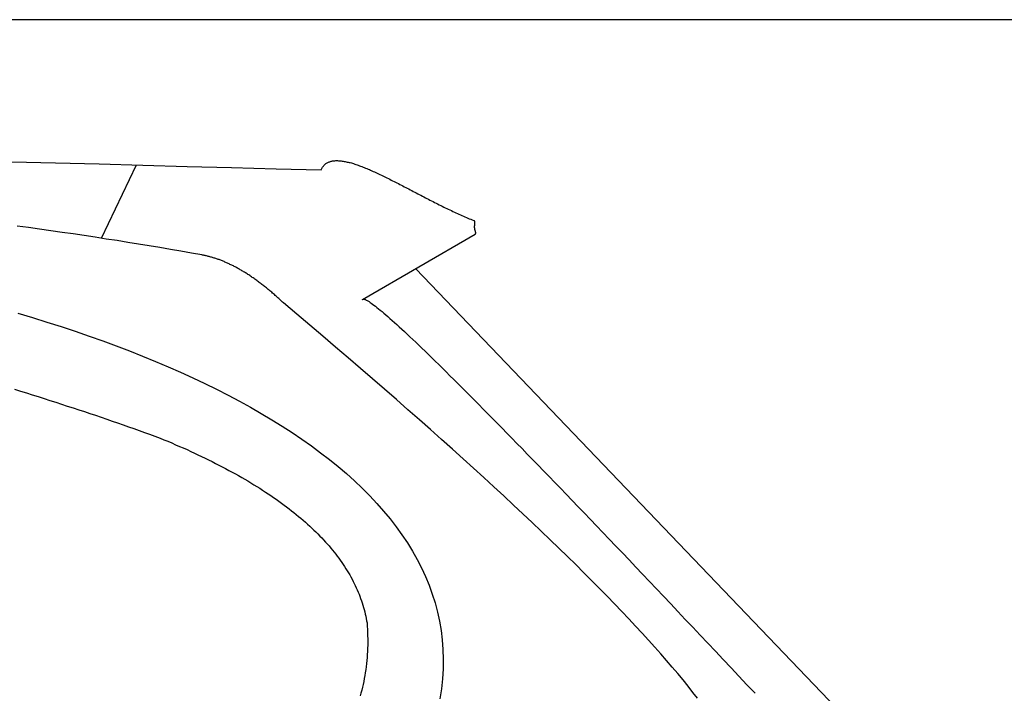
# Model space of a CAD drawing. Extents: x 1073 to 6773, y 5641 to 11966.
# Tile 57 of 58: x 5056 to 5662, y 11551 to 11966. Entities that reach past the tile are written whole.
import ezdxf

# ---------------------------------------------------------------- set-up
doc = ezdxf.new("R2010")
doc.units = 0
doc.layers.get('0').update_dxf_attribs({"linetype": 'CONTINUOUS'})
doc.layers.add('CAR', color=10, linetype='CONTINUOUS')

msp = doc.modelspace()

# ---------------------------------------------------------------- linework, layer by layer
msp.add_line((5822.78, 11965.9), (2672.77, 11965.9))
at = {"layer": 'CAR'}
for p, q in [((5106.59, 11831.38), (5128.19, 11876.47)), ((5336.56, 11833.78), (5267.18, 11793.4)), ((5300.1, 11812.56), (5569.4, 11531.27))]:
    msp.add_line(p, q, dxfattribs=at)
for points in [[(5051.57, 11878.4, 0), (5078.29, 11877.8, 0), (5105.16, 11877.1, 0), (5132.19, 11876.4, 0), (5159.36, 11875.6, 0), (5186.7, 11874.9, 0), (5214.18, 11874.2, 0), (5241.82, 11873.4, 0)], [(5241.82, 11873.4, 0), (5242.02, 11873.9, 0), (5242.23, 11874.3, 0), (5242.45, 11874.7, 0), (5242.69, 11875.1, 0), (5242.95, 11875.5, 0), (5243.22, 11875.8, 0), (5243.5, 11876.2, 0), (5243.8, 11876.5, 0), (5244.11, 11876.8, 0), (5244.44, 11877.1, 0), (5244.77, 11877.3, 0), (5245.12, 11877.6, 0), (5245.49, 11877.8, 0), (5245.87, 11878, 0), (5246.26, 11878.2, 0), (5246.66, 11878.4, 0), (5247.07, 11878.5, 0), (5247.5, 11878.6, 0), (5247.94, 11878.8, 0), (5248.39, 11878.9, 0), (5248.86, 11879, 0), (5249.33, 11879, 0), (5249.82, 11879.1, 0), (5250.32, 11879.1, 0), (5250.83, 11879.2, 0), (5251.35, 11879.2, 0), (5251.88, 11879.2, 0), (5252.43, 11879.1, 0), (5252.98, 11879.1, 0), (5253.55, 11879.1, 0), (5254.12, 11879, 0), (5254.71, 11878.9, 0), (5255.3, 11878.8, 0), (5255.91, 11878.7, 0), (5256.52, 11878.6, 0), (5257.15, 11878.5, 0), (5257.78, 11878.3, 0), (5258.43, 11878.2, 0), (5259.08, 11878, 0), (5259.74, 11877.9, 0), (5260.42, 11877.7, 0), (5261.1, 11877.5, 0), (5261.78, 11877.3, 0), (5262.48, 11877, 0), (5263.19, 11876.8, 0), (5263.9, 11876.6, 0), (5264.63, 11876.3, 0), (5265.36, 11876, 0), (5266.09, 11875.8, 0), (5266.84, 11875.5, 0), (5267.59, 11875.2, 0), (5268.35, 11874.9, 0), (5269.12, 11874.6, 0), (5269.9, 11874.3, 0), (5270.68, 11873.9, 0), (5271.47, 11873.6, 0), (5272.26, 11873.2, 0), (5273.07, 11872.9, 0), (5273.87, 11872.5, 0), (5274.69, 11872.2, 0), (5275.51, 11871.8, 0), (5276.33, 11871.4, 0), (5277.17, 11871, 0), (5278, 11870.6, 0), (5278.85, 11870.2, 0), (5279.7, 11869.8, 0), (5280.55, 11869.4, 0), (5281.41, 11869, 0), (5282.27, 11868.6, 0), (5283.14, 11868.1, 0), (5284.01, 11867.7, 0), (5284.89, 11867.2, 0), (5285.77, 11866.8, 0), (5286.66, 11866.4, 0), (5287.55, 11865.9, 0), (5288.44, 11865.4, 0), (5289.34, 11865, 0), (5290.24, 11864.5, 0), (5291.14, 11864.1, 0), (5292.05, 11863.6, 0), (5292.96, 11863.1, 0), (5293.87, 11862.6, 0), (5294.79, 11862.2, 0), (5295.71, 11861.7, 0), (5296.63, 11861.2, 0), (5297.55, 11860.7, 0), (5298.48, 11860.2, 0), (5299.4, 11859.8, 0), (5300.33, 11859.3, 0), (5301.27, 11858.8, 0), (5302.2, 11858.3, 0), (5303.13, 11857.8, 0), (5304.07, 11857.3, 0), (5305.01, 11856.8, 0), (5305.94, 11856.3, 0), (5306.88, 11855.9, 0), (5307.82, 11855.4, 0), (5308.76, 11854.9, 0), (5309.7, 11854.4, 0), (5310.65, 11853.9, 0), (5311.59, 11853.4, 0), (5312.53, 11853, 0), (5313.47, 11852.5, 0), (5314.41, 11852, 0), (5315.35, 11851.6, 0), (5316.29, 11851.1, 0), (5317.23, 11850.6, 0), (5318.17, 11850.2, 0), (5319.1, 11849.7, 0), (5320.04, 11849.3, 0), (5320.97, 11848.8, 0), (5321.91, 11848.4, 0), (5322.84, 11847.9, 0), (5323.77, 11847.5, 0), (5324.7, 11847.1, 0), (5325.62, 11846.6, 0), (5326.55, 11846.2, 0), (5327.47, 11845.8, 0), (5328.39, 11845.4, 0), (5329.3, 11845, 0), (5330.21, 11844.6, 0), (5331.13, 11844.2, 0), (5332.03, 11843.8, 0), (5332.94, 11843.4, 0), (5333.84, 11843.1, 0), (5334.73, 11842.7, 0), (5335.63, 11842.3, 0)], [(5336.56, 11833.8, 0), (5336.6, 11833.8, 0), (5336.64, 11833.9, 0), (5336.67, 11833.9, 0), (5336.7, 11833.9, 0), (5336.73, 11834, 0), (5336.76, 11834, 0), (5336.78, 11834.1, 0), (5336.8, 11834.1, 0), (5336.82, 11834.2, 0), (5336.84, 11834.2, 0), (5336.85, 11834.3, 0), (5336.87, 11834.3, 0), (5336.88, 11834.3, 0), (5336.89, 11834.4, 0), (5336.9, 11834.4, 0), (5336.9, 11834.5, 0), (5336.91, 11834.5, 0), (5336.91, 11834.6, 0), (5336.91, 11834.6, 0), (5336.91, 11834.7, 0), (5336.91, 11834.7, 0), (5336.91, 11834.8, 0), (5336.9, 11834.8, 0), (5336.9, 11834.9, 0), (5336.89, 11834.9, 0), (5336.88, 11835, 0), (5336.87, 11835, 0), (5336.87, 11835.1, 0), (5336.86, 11835.1, 0), (5336.84, 11835.2, 0), (5336.83, 11835.2, 0), (5336.82, 11835.3, 0), (5336.81, 11835.3, 0), (5336.8, 11835.4, 0), (5336.78, 11835.4, 0), (5336.77, 11835.5, 0), (5336.75, 11835.5, 0), (5336.74, 11835.6, 0), (5336.72, 11835.6, 0), (5336.71, 11835.7, 0), (5336.69, 11835.7, 0), (5336.67, 11835.8, 0), (5336.66, 11835.8, 0), (5336.64, 11835.9, 0), (5336.62, 11836, 0), (5336.61, 11836, 0), (5336.59, 11836.1, 0), (5336.58, 11836.1, 0), (5336.56, 11836.2, 0), (5336.54, 11836.2, 0), (5336.53, 11836.3, 0), (5336.51, 11836.3, 0), (5336.49, 11836.4, 0), (5336.48, 11836.5, 0), (5336.46, 11836.5, 0), (5336.45, 11836.6, 0), (5336.43, 11836.6, 0), (5336.42, 11836.7, 0), (5336.41, 11836.8, 0), (5336.39, 11836.8, 0), (5336.38, 11836.9, 0), (5336.37, 11836.9, 0), (5336.35, 11837, 0), (5336.34, 11837.1, 0), (5336.33, 11837.1, 0), (5336.32, 11837.2, 0), (5336.31, 11837.2, 0), (5336.3, 11837.3, 0), (5336.29, 11837.4, 0), (5336.28, 11837.4, 0), (5336.27, 11837.5, 0), (5336.27, 11837.6, 0), (5336.26, 11837.6, 0), (5336.25, 11837.7, 0), (5336.25, 11837.7, 0), (5336.24, 11837.8, 0), (5336.24, 11837.9, 0), (5336.23, 11837.9, 0), (5336.23, 11838, 0), (5336.23, 11838.1, 0), (5336.22, 11838.1, 0), (5336.22, 11838.2, 0), (5336.22, 11838.3, 0), (5336.22, 11838.3, 0), (5336.22, 11838.4, 0), (5336.22, 11838.5, 0), (5336.22, 11838.5, 0), (5336.22, 11838.6, 0), (5336.22, 11838.6, 0), (5336.23, 11838.7, 0), (5336.23, 11838.8, 0), (5336.23, 11838.8, 0), (5336.24, 11838.9, 0), (5336.24, 11839, 0), (5336.24, 11839, 0), (5336.25, 11839.1, 0), (5336.25, 11839.2, 0), (5336.26, 11839.2, 0), (5336.27, 11839.3, 0), (5336.27, 11839.4, 0), (5336.28, 11839.4, 0), (5336.29, 11839.5, 0), (5336.29, 11839.5, 0), (5336.3, 11839.6, 0), (5336.31, 11839.7, 0), (5336.32, 11839.7, 0), (5336.32, 11839.8, 0), (5336.33, 11839.9, 0), (5336.34, 11839.9, 0), (5336.35, 11840, 0), (5336.35, 11840.1, 0), (5336.36, 11840.1, 0), (5336.37, 11840.2, 0), (5336.38, 11840.2, 0), (5336.38, 11840.3, 0), (5336.39, 11840.4, 0), (5336.4, 11840.4, 0), (5336.4, 11840.5, 0), (5336.41, 11840.5, 0), (5336.41, 11840.6, 0), (5336.42, 11840.7, 0), (5336.42, 11840.7, 0), (5336.43, 11840.8, 0), (5336.43, 11840.8, 0), (5336.43, 11840.9, 0), (5336.43, 11840.9, 0), (5336.44, 11841, 0), (5336.44, 11841, 0), (5336.43, 11841.1, 0), (5336.43, 11841.2, 0), (5336.43, 11841.2, 0), (5336.43, 11841.3, 0), (5336.42, 11841.3, 0), (5336.41, 11841.4, 0), (5336.41, 11841.4, 0), (5336.4, 11841.5, 0), (5336.38, 11841.5, 0), (5336.37, 11841.6, 0), (5336.36, 11841.6, 0), (5336.34, 11841.7, 0), (5336.33, 11841.7, 0), (5336.31, 11841.7, 0), (5336.29, 11841.8, 0), (5336.26, 11841.8, 0), (5336.24, 11841.9, 0), (5336.21, 11841.9, 0), (5336.18, 11842, 0), (5336.15, 11842, 0), (5336.12, 11842, 0), (5336.08, 11842.1, 0), (5336.04, 11842.1, 0), (5336, 11842.1, 0), (5335.95, 11842.2, 0), (5335.91, 11842.2, 0), (5335.86, 11842.2, 0), (5335.8, 11842.3, 0), (5335.75, 11842.3, 0), (5335.69, 11842.3, 0), (5335.63, 11842.3, 0)], [(5168.36, 11821.1, 0), (5161.98, 11822.2, 0), (5155.56, 11823.4, 0), (5149.1, 11824.5, 0), (5142.61, 11825.6, 0), (5136.08, 11826.7, 0), (5129.5, 11827.8, 0), (5122.9, 11828.8, 0), (5116.25, 11829.9, 0), (5109.56, 11830.9, 0), (5102.84, 11832, 0), (5096.08, 11833, 0), (5089.28, 11834, 0), (5082.44, 11835, 0), (5075.56, 11835.9, 0), (5068.65, 11836.9, 0), (5061.7, 11837.9, 0), (5054.71, 11838.8, 0)], [(5218.57, 11791.6, 0), (5218.01, 11792.1, 0), (5217.46, 11792.6, 0), (5216.91, 11793.1, 0), (5216.35, 11793.7, 0), (5215.8, 11794.2, 0), (5215.25, 11794.7, 0), (5214.69, 11795.2, 0), (5214.14, 11795.7, 0), (5213.59, 11796.2, 0), (5213.04, 11796.7, 0), (5212.49, 11797.1, 0), (5211.94, 11797.6, 0), (5211.39, 11798.1, 0), (5210.84, 11798.6, 0), (5210.3, 11799, 0), (5209.75, 11799.5, 0), (5209.2, 11799.9, 0), (5208.66, 11800.4, 0), (5208.11, 11800.8, 0), (5207.57, 11801.3, 0), (5207.02, 11801.7, 0), (5206.48, 11802.1, 0), (5205.94, 11802.6, 0), (5205.4, 11803, 0), (5204.85, 11803.4, 0), (5204.31, 11803.8, 0), (5203.77, 11804.2, 0), (5203.23, 11804.6, 0), (5202.69, 11805, 0), (5202.15, 11805.4, 0), (5201.61, 11805.8, 0), (5201.08, 11806.2, 0), (5200.54, 11806.6, 0), (5200, 11807, 0), (5199.47, 11807.3, 0), (5198.93, 11807.7, 0), (5198.4, 11808.1, 0), (5197.86, 11808.4, 0), (5197.33, 11808.8, 0), (5196.8, 11809.1, 0), (5196.26, 11809.5, 0), (5195.73, 11809.8, 0), (5195.2, 11810.1, 0), (5194.67, 11810.5, 0), (5194.14, 11810.8, 0), (5193.61, 11811.1, 0), (5193.08, 11811.4, 0), (5192.55, 11811.7, 0), (5192.02, 11812, 0), (5191.5, 11812.3, 0), (5190.97, 11812.6, 0), (5190.44, 11812.9, 0), (5189.92, 11813.2, 0), (5189.39, 11813.5, 0), (5188.87, 11813.8, 0), (5188.34, 11814, 0), (5187.82, 11814.3, 0), (5187.3, 11814.6, 0), (5186.77, 11814.8, 0), (5186.25, 11815.1, 0), (5185.73, 11815.3, 0), (5185.21, 11815.6, 0), (5184.69, 11815.8, 0), (5184.17, 11816.1, 0), (5183.65, 11816.3, 0), (5183.13, 11816.5, 0), (5182.62, 11816.7, 0), (5182.1, 11817, 0), (5181.58, 11817.2, 0), (5181.07, 11817.4, 0), (5180.55, 11817.6, 0), (5180.04, 11817.8, 0), (5179.52, 11818, 0), (5179.01, 11818.2, 0), (5178.5, 11818.4, 0), (5177.98, 11818.5, 0), (5177.47, 11818.7, 0), (5176.96, 11818.9, 0), (5176.45, 11819.1, 0), (5175.94, 11819.2, 0), (5175.43, 11819.4, 0), (5174.92, 11819.5, 0), (5174.41, 11819.7, 0), (5173.9, 11819.8, 0), (5173.4, 11820, 0), (5172.89, 11820.1, 0), (5172.38, 11820.2, 0), (5171.88, 11820.3, 0), (5171.37, 11820.5, 0), (5170.87, 11820.6, 0), (5170.36, 11820.7, 0), (5169.86, 11820.8, 0), (5169.36, 11820.9, 0), (5168.86, 11821, 0), (5168.36, 11821.1, 0)], [(5267.18, 11793.4, 0), (5267.3, 11793.6, 0), (5267.46, 11793.7, 0), (5267.67, 11793.8, 0), (5267.94, 11793.8, 0), (5268.26, 11793.8, 0), (5268.63, 11793.7, 0), (5269.05, 11793.6, 0), (5269.52, 11793.3, 0), (5270.05, 11793.1, 0), (5270.62, 11792.8, 0), (5271.25, 11792.4, 0), (5271.93, 11791.9, 0), (5272.66, 11791.4, 0), (5273.45, 11790.9, 0), (5274.28, 11790.2, 0), (5275.17, 11789.6, 0), (5276.11, 11788.8, 0), (5277.1, 11788, 0), (5278.14, 11787.2, 0), (5279.24, 11786.3, 0), (5280.38, 11785.3, 0), (5281.58, 11784.3, 0), (5282.83, 11783.2, 0), (5284.13, 11782, 0), (5285.48, 11780.8, 0), (5286.89, 11779.6, 0), (5288.34, 11778.2, 0), (5289.85, 11776.9, 0), (5291.41, 11775.4, 0), (5293.02, 11773.9, 0), (5294.68, 11772.4, 0), (5296.4, 11770.8, 0), (5298.17, 11769.1, 0), (5299.98, 11767.4, 0), (5301.85, 11765.6, 0), (5303.78, 11763.7, 0), (5305.75, 11761.8, 0), (5307.77, 11759.9, 0), (5309.85, 11757.8, 0), (5311.98, 11755.7, 0), (5314.16, 11753.6, 0), (5316.39, 11751.4, 0), (5318.68, 11749.2, 0), (5321.01, 11746.8, 0), (5323.4, 11744.5, 0), (5325.84, 11742, 0), (5328.33, 11739.5, 0), (5330.87, 11737, 0), (5333.47, 11734.4, 0), (5336.11, 11731.7, 0), (5338.81, 11729, 0), (5341.56, 11726.2, 0), (5344.36, 11723.4, 0), (5347.21, 11720.5, 0), (5350.12, 11717.5, 0), (5353.07, 11714.5, 0), (5356.08, 11711.4, 0), (5359.14, 11708.3, 0), (5362.25, 11705.1, 0), (5365.42, 11701.9, 0), (5368.63, 11698.5, 0), (5371.9, 11695.2, 0), (5375.22, 11691.8, 0), (5378.59, 11688.3, 0), (5382.01, 11684.7, 0), (5385.48, 11681.1, 0), (5389.01, 11677.5, 0), (5392.59, 11673.8, 0), (5396.21, 11670, 0), (5399.9, 11666.1, 0), (5403.63, 11662.3, 0), (5407.41, 11658.3, 0), (5411.25, 11654.3, 0), (5415.14, 11650.2, 0), (5419.07, 11646.1, 0), (5423.07, 11641.9, 0), (5427.11, 11637.7, 0), (5431.2, 11633.4, 0), (5435.35, 11629, 0), (5439.55, 11624.6, 0), (5443.8, 11620.1, 0), (5448.1, 11615.6, 0), (5452.45, 11611, 0), (5456.86, 11606.3, 0), (5461.31, 11601.6, 0), (5465.82, 11596.8, 0), (5470.38, 11592, 0), (5474.99, 11587.1, 0), (5479.66, 11582.2, 0), (5484.37, 11577.2, 0), (5489.14, 11572.1, 0), (5493.96, 11567, 0), (5498.83, 11561.8, 0), (5503.75, 11556.6, 0), (5508.72, 11551.3, 0)], [(5473.42, 11548.3, 0), (5470.54, 11551.9, 0), (5467.54, 11555.7, 0), (5464.42, 11559.5, 0), (5461.18, 11563.4, 0), (5457.82, 11567.4, 0), (5454.35, 11571.4, 0), (5450.76, 11575.5, 0), (5447.05, 11579.7, 0), (5443.22, 11584, 0), (5439.27, 11588.3, 0), (5435.21, 11592.7, 0), (5431.02, 11597.2, 0), (5426.72, 11601.7, 0), (5422.31, 11606.3, 0), (5417.77, 11611, 0), (5413.11, 11615.8, 0), (5408.34, 11620.6, 0), (5403.45, 11625.5, 0), (5398.44, 11630.5, 0), (5393.31, 11635.5, 0), (5388.07, 11640.6, 0), (5382.71, 11645.8, 0), (5377.23, 11651.1, 0), (5371.63, 11656.4, 0), (5365.91, 11661.8, 0), (5360.07, 11667.2, 0), (5354.12, 11672.8, 0), (5348.05, 11678.4, 0), (5341.86, 11684.1, 0), (5335.55, 11689.8, 0), (5329.12, 11695.7, 0), (5322.58, 11701.5, 0), (5315.92, 11707.5, 0), (5309.14, 11713.6, 0), (5302.24, 11719.7, 0), (5295.22, 11725.8, 0), (5288.09, 11732.1, 0), (5280.84, 11738.4, 0), (5273.47, 11744.8, 0), (5265.98, 11751.3, 0), (5258.37, 11757.8, 0), (5250.65, 11764.4, 0), (5242.81, 11771.1, 0), (5234.85, 11777.9, 0), (5226.77, 11784.7, 0), (5218.57, 11791.6, 0)], [(5055.26, 11785.3, 0), (5064.24, 11782.6, 0), (5073.11, 11779.8, 0), (5081.87, 11777, 0), (5090.51, 11774.1, 0), (5099.04, 11771.2, 0), (5107.45, 11768.2, 0), (5115.75, 11765.1, 0), (5123.92, 11762, 0), (5131.96, 11758.8, 0), (5139.88, 11755.5, 0), (5147.67, 11752.2, 0), (5155.32, 11748.9, 0), (5162.84, 11745.4, 0), (5170.22, 11742, 0), (5177.46, 11738.4, 0), (5184.56, 11734.8, 0), (5191.51, 11731.1, 0), (5198.31, 11727.4, 0), (5204.95, 11723.6, 0), (5211.45, 11719.7, 0), (5217.78, 11715.8, 0), (5223.95, 11711.8, 0), (5229.96, 11707.7, 0), (5235.8, 11703.6, 0), (5241.46, 11699.4, 0), (5246.95, 11695.2, 0), (5252.27, 11690.8, 0), (5257.4, 11686.5, 0), (5262.35, 11682, 0), (5267.11, 11677.5, 0), (5271.67, 11672.9, 0), (5276.05, 11668.2, 0), (5280.22, 11663.5, 0), (5284.19, 11658.7, 0), (5287.95, 11653.8, 0), (5291.5, 11648.9, 0), (5294.84, 11643.9, 0), (5297.96, 11638.8, 0), (5300.86, 11633.7, 0), (5303.53, 11628.5, 0), (5305.97, 11623.2, 0), (5308.18, 11617.8, 0), (5310.14, 11612.4, 0), (5311.87, 11606.9, 0), (5313.35, 11601.3, 0), (5314.58, 11595.7, 0), (5315.55, 11590, 0), (5316.27, 11584.2, 0), (5316.72, 11578.3, 0), (5316.9, 11572.4, 0), (5316.8, 11566.3, 0), (5316.44, 11560.3, 0), (5315.78, 11554.1, 0), (5314.85, 11547.8, 0)], [(5053.13, 11738.5, 0), (5056.81, 11737.3, 0), (5060.48, 11736.2, 0), (5064.13, 11735.1, 0), (5067.76, 11733.9, 0), (5071.37, 11732.8, 0), (5074.96, 11731.6, 0), (5078.54, 11730.5, 0), (5082.1, 11729.3, 0), (5085.64, 11728.1, 0), (5089.16, 11727, 0), (5092.66, 11725.8, 0), (5096.14, 11724.7, 0), (5099.6, 11723.5, 0), (5103.04, 11722.4, 0), (5106.47, 11721.2, 0), (5109.87, 11720, 0), (5113.25, 11718.9, 0), (5116.6, 11717.7, 0), (5119.94, 11716.5, 0), (5123.26, 11715.4, 0), (5126.55, 11714.2, 0), (5129.82, 11713.1, 0), (5133.07, 11711.9, 0), (5136.3, 11710.7, 0), (5139.51, 11709.6, 0), (5142.69, 11708.4, 0)], [(5142.69, 11708.4, 0), (5145.13, 11707.4, 0), (5147.55, 11706.4, 0), (5149.94, 11705.4, 0), (5152.31, 11704.3, 0), (5154.66, 11703.3, 0), (5156.99, 11702.3, 0), (5159.29, 11701.3, 0), (5161.57, 11700.2, 0), (5163.82, 11699.2, 0), (5166.05, 11698.1, 0), (5168.26, 11697.1, 0), (5170.44, 11696, 0), (5172.6, 11695, 0), (5174.74, 11693.9, 0), (5176.85, 11692.8, 0), (5178.94, 11691.8, 0), (5181.01, 11690.7, 0), (5183.05, 11689.6, 0), (5185.07, 11688.5, 0), (5187.07, 11687.5, 0), (5189.04, 11686.4, 0), (5190.99, 11685.3, 0), (5192.92, 11684.2, 0), (5194.82, 11683.1, 0), (5196.7, 11682, 0), (5198.56, 11680.8, 0), (5200.39, 11679.7, 0), (5202.2, 11678.6, 0), (5203.99, 11677.5, 0), (5205.75, 11676.4, 0), (5207.49, 11675.2, 0), (5209.2, 11674.1, 0), (5210.89, 11673, 0), (5212.56, 11671.8, 0), (5214.21, 11670.7, 0), (5215.83, 11669.5, 0), (5217.43, 11668.4, 0), (5219, 11667.2, 0), (5220.55, 11666.1, 0), (5222.08, 11664.9, 0), (5223.59, 11663.7, 0), (5225.07, 11662.5, 0), (5226.52, 11661.4, 0), (5227.96, 11660.2, 0), (5229.37, 11659, 0), (5230.76, 11657.8, 0), (5232.12, 11656.6, 0), (5233.46, 11655.4, 0), (5234.78, 11654.2, 0), (5236.07, 11653, 0), (5237.34, 11651.8, 0), (5238.59, 11650.6, 0), (5239.81, 11649.4, 0), (5241.01, 11648.1, 0), (5242.19, 11646.9, 0), (5243.34, 11645.7, 0), (5244.47, 11644.4, 0), (5245.58, 11643.2, 0), (5246.66, 11642, 0), (5247.72, 11640.7, 0), (5248.76, 11639.5, 0), (5249.77, 11638.2, 0), (5250.76, 11637, 0), (5251.72, 11635.7, 0), (5252.66, 11634.4, 0), (5253.58, 11633.2, 0), (5254.48, 11631.9, 0), (5255.35, 11630.6, 0), (5256.2, 11629.3, 0), (5257.02, 11628, 0), (5257.83, 11626.7, 0), (5258.6, 11625.5, 0), (5259.36, 11624.2, 0), (5260.09, 11622.9, 0), (5260.8, 11621.5, 0), (5261.48, 11620.2, 0), (5262.14, 11618.9, 0), (5262.78, 11617.6, 0), (5263.39, 11616.3, 0), (5263.98, 11615, 0), (5264.55, 11613.6, 0), (5265.1, 11612.3, 0), (5265.62, 11611, 0), (5266.11, 11609.6, 0), (5266.59, 11608.3, 0), (5267.04, 11606.9, 0), (5267.46, 11605.6, 0), (5267.87, 11604.2, 0), (5268.25, 11602.8, 0), (5268.6, 11601.5, 0), (5268.93, 11600.1, 0), (5269.24, 11598.7, 0), (5269.53, 11597.3, 0), (5269.79, 11596, 0), (5270.03, 11594.6, 0)], [(5270.03, 11594.6, 0), (5270.17, 11592.6, 0), (5270.28, 11590.6, 0), (5270.37, 11588.7, 0), (5270.42, 11586.7, 0), (5270.45, 11584.8, 0), (5270.46, 11582.8, 0), (5270.43, 11580.9, 0), (5270.38, 11579, 0), (5270.3, 11577.1, 0), (5270.19, 11575.2, 0), (5270.05, 11573.3, 0), (5269.89, 11571.4, 0), (5269.7, 11569.6, 0), (5269.48, 11567.7, 0), (5269.24, 11565.9, 0), (5268.97, 11564, 0), (5268.67, 11562.2, 0), (5268.34, 11560.4, 0), (5267.99, 11558.6, 0), (5267.61, 11556.8, 0), (5267.2, 11555, 0), (5266.76, 11553.2, 0), (5266.3, 11551.4, 0), (5265.8, 11549.7, 0)]]:
    msp.add_polyline3d(points, dxfattribs=at)

doc.saveas('drawing.dxf')
